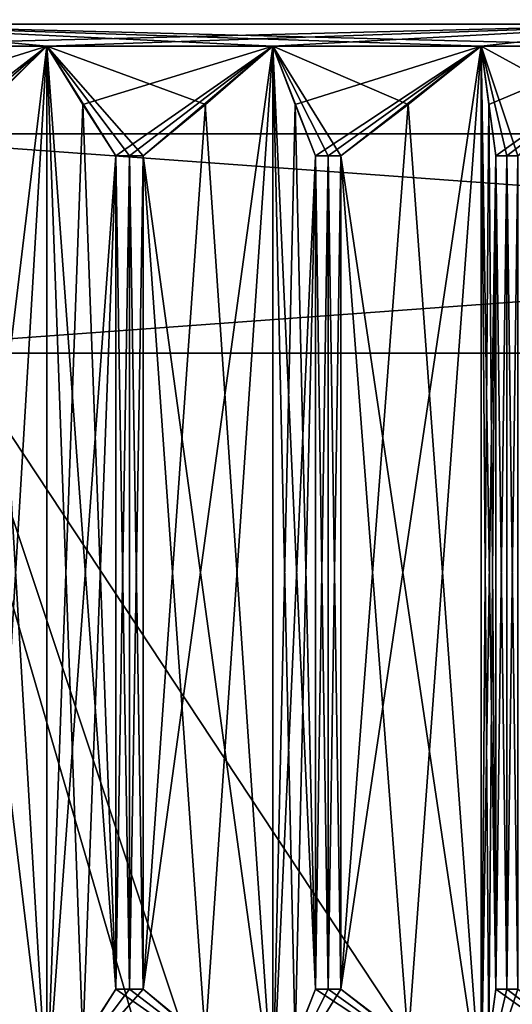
# Model space of a CAD drawing. Header units: millimetres. Extents: x -284 to 78, y 0 to 199.
# Tile 11 of 122: x -249.05 to -246.8, y 33.53 to 38.02. Entities that reach past the tile are written whole.
import ezdxf

# ---------------------------------------------------------------- set-up
doc = ezdxf.new("R2010")
doc.units = ezdxf.units.MM
doc.header["$LTSCALE"] = 65.185185
for name, color, linetype in [('364', 7, 'CONTINUOUS'), ('369', 7, 'CONTINUOUS'), ('374', 7, 'CONTINUOUS'), ('375', 7, 'CONTINUOUS'), ('376', 7, 'CONTINUOUS'), ('378', 7, 'CONTINUOUS'), ('388', 7, 'CONTINUOUS'), ('390', 7, 'CONTINUOUS'), ('404', 7, 'CONTINUOUS'), ('405', 7, 'CONTINUOUS'), ('406', 7, 'CONTINUOUS'), ('407', 7, 'CONTINUOUS'), ('408', 7, 'CONTINUOUS'), ('409', 7, 'CONTINUOUS'), ('428', 7, 'CONTINUOUS'), ('429', 7, 'CONTINUOUS'), ('430', 7, 'CONTINUOUS'), ('431', 7, 'CONTINUOUS'), ('432', 7, 'CONTINUOUS'), ('433', 7, 'CONTINUOUS'), ('472', 7, 'CONTINUOUS'), ('473', 7, 'CONTINUOUS'), ('474', 7, 'CONTINUOUS'), ('475', 7, 'CONTINUOUS'), ('484', 7, 'CONTINUOUS'), ('485', 7, 'CONTINUOUS'), ('486', 7, 'CONTINUOUS')]:
    doc.layers.add(name, color=color, linetype=linetype)

msp = doc.modelspace()

# ---------------------------------------------------------------- linework, layer by layer
at = {"layer": '364', "linetype": 'CONTINUOUS'}
for points in [[(-240.3941, 5.5, -32.0933), (-258.2001, 5.5, -32.4809), (-250, 38.5, -33.5), (-240.3941, 5.5, -32.0933)], [(-256.7783, 5.5, 32.8071), (-239.0061, 5.5, 31.6447), (-250, 38.5, 33.5), (-256.7783, 5.5, 32.8071)], [(-250, 38.5, 33.5), (-239.0061, 5.5, 31.6447), (-244.4253, 38.5, 33.0329), (-250, 38.5, 33.5)], [(-234.6407, 38.5, -29.7715), (-240.3941, 5.5, -32.0933), (-250, 38.5, -33.5), (-234.6407, 38.5, -29.7715)]]:
    msp.add_3dface(points, dxfattribs=at)
at = {"layer": '369', "linetype": 'CONTINUOUS'}
for points in [[(-250, 37.5, -27.5), (-250, 36.5, -27.5), (-236.2497, 36.5, -23.8155), (-250, 37.5, -27.5)], [(-250, 36.5, 27.5), (-250, 37.5, 27.5), (-236.25, 37.5, 23.8157), (-250, 36.5, 27.5)], [(-236.2497, 36.5, 23.8155), (-250, 36.5, 27.5), (-236.25, 37.5, 23.8157), (-236.2497, 36.5, 23.8155)], [(-250, 37.5, -27.5), (-236.2497, 36.5, -23.8155), (-236.25, 37.5, -23.8157), (-250, 37.5, -27.5)]]:
    msp.add_3dface(points, dxfattribs=at)
at = {"layer": '374', "linetype": 'CONTINUOUS'}
for points in [[(-236.25, 37.5, 23.8157), (-250, 37.5, 27.5), (-237.1607, 37.5, 4.1717), (-236.25, 37.5, 23.8157)], [(-250, 37.5, 27.5), (-250, 37.5, 13.5), (-242.0649, 37.5, 10.9218), (-250, 37.5, 27.5)], [(-237.1607, 37.5, 4.1717), (-250, 37.5, 27.5), (-242.0649, 37.5, 10.9218), (-237.1607, 37.5, 4.1717)], [(-250, 37.5, -27.5), (-236.25, 37.5, -23.8157), (-250, 37.5, -13.5), (-250, 37.5, -27.5)], [(-250, 37.5, -13.5), (-236.25, 37.5, -23.8157), (-242.0649, 37.5, -10.9218), (-250, 37.5, -13.5)]]:
    msp.add_3dface(points, dxfattribs=at)
at = {"layer": '375', "linetype": 'CONTINUOUS'}
for points in [[(-242.0649, 25.5, -10.9218), (-250, 25.5, -13.5), (-242.0649, 37.5, -10.9218), (-242.0649, 25.5, -10.9218)], [(-250, 25.5, -13.5), (-250, 37.5, -13.5), (-242.0649, 37.5, -10.9218), (-250, 25.5, -13.5)], [(-250, 25.5, 13.5), (-242.0649, 25.5, 10.9218), (-250, 37.5, 13.5), (-250, 25.5, 13.5)], [(-250, 37.5, 13.5), (-242.0649, 25.5, 10.9218), (-242.0649, 37.5, 10.9218), (-250, 37.5, 13.5)]]:
    msp.add_3dface(points, dxfattribs=at)
at = {"layer": '376', "linetype": 'CONTINUOUS'}
for points in [[(-258.1542, 36.5, 30.4263), (-250, 36.5, 27.5), (-240.2809, 36.5, 29.7777), (-258.1542, 36.5, 30.4263)], [(-241.8487, 36.5, 30.4271), (-258.1542, 36.5, 30.4263), (-240.2809, 36.5, 29.7777), (-241.8487, 36.5, 30.4271)], [(-227.7265, 36.5, -22.2743), (-250, 36.5, -27.5), (-258.1529, 36.5, -30.4266), (-227.7265, 36.5, -22.2743)], [(-241.8482, 36.5, -30.4269), (-227.7265, 36.5, -22.2743), (-258.1529, 36.5, -30.4266), (-241.8482, 36.5, -30.4269)], [(-236.2497, 36.5, -23.8155), (-250, 36.5, -27.5), (-227.7265, 36.5, -22.2743), (-236.2497, 36.5, -23.8155)], [(-250, 36.5, 27.5), (-236.2497, 36.5, 23.8155), (-238.9346, 36.5, 28.7447), (-250, 36.5, 27.5)], [(-250, 36.5, 27.5), (-238.9346, 36.5, 28.7447), (-240.2809, 36.5, 29.7777), (-250, 36.5, 27.5)]]:
    msp.add_3dface(points, dxfattribs=at)
at = {"layer": '378', "linetype": 'CONTINUOUS'}
for points in [[(-241.8487, 5.5, 30.4271), (-258.1543, 5.5, 30.4263), (-241.8487, 36.5, 30.4271), (-241.8487, 5.5, 30.4271)], [(-258.1543, 5.5, 30.4263), (-258.1542, 36.5, 30.4263), (-241.8487, 36.5, 30.4271), (-258.1543, 5.5, 30.4263)], [(-258.1535, 5.5, -30.4265), (-241.8476, 5.5, -30.4268), (-258.1529, 36.5, -30.4266), (-258.1535, 5.5, -30.4265)], [(-241.8476, 5.5, -30.4268), (-241.8482, 36.5, -30.4269), (-258.1529, 36.5, -30.4266), (-241.8476, 5.5, -30.4268)]]:
    msp.add_3dface(points, dxfattribs=at)
at = {"layer": '388', "linetype": 'CONTINUOUS'}
for points in [[(-246.1109, 37.9, -3.8891), (-250, 38, -5.6), (-246.9444, 37.9, -4.5731), (-246.1109, 37.9, -3.8891)], [(-250, 38, -5.6), (-246.1109, 37.9, -3.8891), (-246.0402, 38, -3.9597), (-250, 38, -5.6)], [(-246.9444, 37.9, -4.5731), (-250, 38, -5.6), (-247.8952, 37.9, -5.0813), (-246.9444, 37.9, -4.5731)], [(-247.8952, 37.9, -5.0813), (-250, 38, -5.6), (-248.927, 37.9, -5.3943), (-247.8952, 37.9, -5.0813)], [(-248.927, 37.9, -5.3943), (-250, 38, -5.6), (-249.197, 37.6347, -5.1727), (-248.927, 37.9, -5.3943)], [(-250, 37.9, 5.5), (-250, 38, 5.6), (-246.0402, 38, 3.9597), (-250, 37.9, 5.5)], [(-248.927, 37.9, 5.3943), (-250, 37.9, 5.5), (-246.0402, 38, 3.9597), (-248.927, 37.9, 5.3943)], [(-247.8952, 37.9, 5.0813), (-248.927, 37.9, 5.3943), (-246.0402, 38, 3.9597), (-247.8952, 37.9, 5.0813)], [(-246.9444, 37.9, 4.5731), (-247.8952, 37.9, 5.0813), (-246.0402, 38, 3.9597), (-246.9444, 37.9, 4.5731)], [(-246.9101, 37.6347, 4.2255), (-246.9444, 37.9, 4.5731), (-246.0402, 38, 3.9597), (-246.9101, 37.6347, 4.2255)], [(-246.8787, 37.4, 3.9061), (-246.9101, 37.6347, 4.2255), (-246.0402, 38, 3.9597), (-246.8787, 37.4, 3.9061)], [(-246.828, 37.4, 3.8651), (-246.8787, 37.4, 3.9061), (-246.0402, 38, 3.9597), (-246.828, 37.4, 3.8651)], [(-246.7779, 37.4, 3.8234), (-246.828, 37.4, 3.8651), (-246.0402, 38, 3.9597), (-246.7779, 37.4, 3.8234)], [(-249.7784, 37.6347, 5.23), (-250, 37.9, 5.5), (-248.927, 37.9, 5.3943), (-249.7784, 37.6347, 5.23)], [(-249.5748, 37.4, 4.9819), (-249.7784, 37.6347, 5.23), (-248.927, 37.9, 5.3943), (-249.5748, 37.4, 4.9819)], [(-249.5099, 37.4, 4.9759), (-249.5748, 37.4, 4.9819), (-248.927, 37.9, 5.3943), (-249.5099, 37.4, 4.9759)], [(-249.4451, 37.4, 4.9691), (-249.5099, 37.4, 4.9759), (-248.927, 37.9, 5.3943), (-249.4451, 37.4, 4.9691)], [(-249.1972, 37.6345, 5.1726), (-249.4451, 37.4, 4.9691), (-248.927, 37.9, 5.3943), (-249.1972, 37.6345, 5.1726)], [(-248.7623, 37.6347, 5.0863), (-248.927, 37.9, 5.3943), (-247.8952, 37.9, 5.0813), (-248.7623, 37.6347, 5.0863)], [(-248.2033, 37.6347, -4.9167), (-247.8952, 37.9, -5.0813), (-248.927, 37.9, -5.3943), (-248.2033, 37.6347, -4.9167)], [(-248.4864, 37.4, -4.7654), (-248.2033, 37.6347, -4.9167), (-248.927, 37.9, -5.3943), (-248.4864, 37.4, -4.7654)], [(-248.5486, 37.4, -4.7847), (-248.4864, 37.4, -4.7654), (-248.927, 37.9, -5.3943), (-248.5486, 37.4, -4.7847)], [(-248.611, 37.4, -4.8032), (-248.5486, 37.4, -4.7847), (-248.927, 37.9, -5.3943), (-248.611, 37.4, -4.8032)], [(-248.7622, 37.6345, -5.0861), (-248.611, 37.4, -4.8032), (-248.927, 37.9, -5.3943), (-248.7622, 37.6345, -5.0861)], [(-248.611, 37.4, 4.8032), (-248.7623, 37.6347, 5.0863), (-247.8952, 37.9, 5.0813), (-248.611, 37.4, 4.8032)], [(-248.5486, 37.4, 4.7847), (-248.611, 37.4, 4.8032), (-247.8952, 37.9, 5.0813), (-248.5486, 37.4, 4.7847)], [(-248.4864, 37.4, 4.7654), (-248.5486, 37.4, 4.7847), (-247.8952, 37.9, 5.0813), (-248.4864, 37.4, 4.7654)], [(-248.2035, 37.6345, 4.9166), (-248.4864, 37.4, 4.7654), (-247.8952, 37.9, 5.0813), (-248.2035, 37.6345, 4.9166)], [(-247.7938, 37.6347, 4.7471), (-247.8952, 37.9, 5.0813), (-246.9444, 37.9, 4.5731), (-247.7938, 37.6347, 4.7471)], [(-247.2786, 37.6347, -4.4717), (-246.9444, 37.9, -4.5731), (-247.8952, 37.9, -5.0813), (-247.2786, 37.6347, -4.4717)], [(-247.5858, 37.4, -4.3785), (-247.2786, 37.6347, -4.4717), (-247.8952, 37.9, -5.0813), (-247.5858, 37.4, -4.3785)], [(-247.643, 37.4, -4.4096), (-247.5858, 37.4, -4.3785), (-247.8952, 37.9, -5.0813), (-247.643, 37.4, -4.4096)], [(-247.7007, 37.4, -4.4399), (-247.643, 37.4, -4.4096), (-247.8952, 37.9, -5.0813), (-247.7007, 37.4, -4.4399)], [(-247.7938, 37.6345, -4.7469), (-247.7007, 37.4, -4.4399), (-247.8952, 37.9, -5.0813), (-247.7938, 37.6345, -4.7469)], [(-247.7007, 37.4, 4.4399), (-247.7938, 37.6347, 4.7471), (-246.9444, 37.9, 4.5731), (-247.7007, 37.4, 4.4399)], [(-247.643, 37.4, 4.4096), (-247.7007, 37.4, 4.4399), (-246.9444, 37.9, 4.5731), (-247.643, 37.4, 4.4096)], [(-247.5858, 37.4, 4.3785), (-247.643, 37.4, 4.4096), (-246.9444, 37.9, 4.5731), (-247.5858, 37.4, 4.3785)], [(-247.2788, 37.6345, 4.4716), (-247.5858, 37.4, 4.3785), (-246.9444, 37.9, 4.5731), (-247.2788, 37.6345, 4.4716)], [(-246.4585, 37.6347, -3.8549), (-246.1109, 37.9, -3.8891), (-246.9444, 37.9, -4.5731), (-246.4585, 37.6347, -3.8549)], [(-246.7779, 37.4, -3.8234), (-246.4585, 37.6347, -3.8549), (-246.9444, 37.9, -4.5731), (-246.7779, 37.4, -3.8234)], [(-246.828, 37.4, -3.8651), (-246.7779, 37.4, -3.8234), (-246.9444, 37.9, -4.5731), (-246.828, 37.4, -3.8651)], [(-246.8787, 37.4, -3.9061), (-246.828, 37.4, -3.8651), (-246.9444, 37.9, -4.5731), (-246.8787, 37.4, -3.9061)], [(-246.9101, 37.6345, -4.2252), (-246.8787, 37.4, -3.9061), (-246.9444, 37.9, -4.5731), (-246.9101, 37.6345, -4.2252)]]:
    msp.add_3dface(points, dxfattribs=at)
at = {"layer": '390', "linetype": 'CONTINUOUS'}
for points in [[(-248.927, 33.1, -5.3943), (-249.5748, 33.6, -4.9819), (-249.7784, 33.3653, -5.23), (-248.927, 33.1, -5.3943)], [(-249.5099, 33.6, -4.9759), (-249.5748, 33.6, -4.9819), (-248.927, 33.1, -5.3943), (-249.5099, 33.6, -4.9759)], [(-249.4451, 33.6, -4.9691), (-249.5099, 33.6, -4.9759), (-248.927, 33.1, -5.3943), (-249.4451, 33.6, -4.9691)], [(-249.1972, 33.3655, -5.1726), (-249.4451, 33.6, -4.9691), (-248.927, 33.1, -5.3943), (-249.1972, 33.3655, -5.1726)], [(-248.4864, 33.6, 4.7654), (-248.2033, 33.3653, 4.9167), (-248.927, 33.1, 5.3943), (-248.4864, 33.6, 4.7654)], [(-248.5486, 33.6, 4.7847), (-248.4864, 33.6, 4.7654), (-248.927, 33.1, 5.3943), (-248.5486, 33.6, 4.7847)], [(-248.611, 33.6, 4.8032), (-248.5486, 33.6, 4.7847), (-248.927, 33.1, 5.3943), (-248.611, 33.6, 4.8032)], [(-248.7622, 33.3655, 5.0861), (-248.611, 33.6, 4.8032), (-248.927, 33.1, 5.3943), (-248.7622, 33.3655, 5.0861)], [(-248.611, 33.6, -4.8032), (-248.7623, 33.3653, -5.0863), (-247.8952, 33.1, -5.0813), (-248.611, 33.6, -4.8032)], [(-248.5486, 33.6, -4.7847), (-248.611, 33.6, -4.8032), (-247.8952, 33.1, -5.0813), (-248.5486, 33.6, -4.7847)], [(-248.4864, 33.6, -4.7654), (-248.5486, 33.6, -4.7847), (-247.8952, 33.1, -5.0813), (-248.4864, 33.6, -4.7654)], [(-248.2035, 33.3655, -4.9166), (-248.4864, 33.6, -4.7654), (-247.8952, 33.1, -5.0813), (-248.2035, 33.3655, -4.9166)], [(-247.5858, 33.6, 4.3785), (-247.2786, 33.3653, 4.4717), (-247.8952, 33.1, 5.0813), (-247.5858, 33.6, 4.3785)], [(-247.643, 33.6, 4.4096), (-247.5858, 33.6, 4.3785), (-247.8952, 33.1, 5.0813), (-247.643, 33.6, 4.4096)], [(-247.7007, 33.6, 4.4399), (-247.643, 33.6, 4.4096), (-247.8952, 33.1, 5.0813), (-247.7007, 33.6, 4.4399)], [(-247.7938, 33.3655, 4.7469), (-247.7007, 33.6, 4.4399), (-247.8952, 33.1, 5.0813), (-247.7938, 33.3655, 4.7469)], [(-247.7007, 33.6, -4.4399), (-247.7938, 33.3653, -4.7471), (-246.9444, 33.1, -4.5731), (-247.7007, 33.6, -4.4399)], [(-247.643, 33.6, -4.4096), (-247.7007, 33.6, -4.4399), (-246.9444, 33.1, -4.5731), (-247.643, 33.6, -4.4096)], [(-247.5858, 33.6, -4.3785), (-247.643, 33.6, -4.4096), (-246.9444, 33.1, -4.5731), (-247.5858, 33.6, -4.3785)], [(-247.2788, 33.3655, -4.4716), (-247.5858, 33.6, -4.3785), (-246.9444, 33.1, -4.5731), (-247.2788, 33.3655, -4.4716)], [(-246.7779, 33.6, 3.8234), (-246.4585, 33.3653, 3.8549), (-246.9444, 33.1, 4.5731), (-246.7779, 33.6, 3.8234)], [(-246.828, 33.6, 3.8651), (-246.7779, 33.6, 3.8234), (-246.9444, 33.1, 4.5731), (-246.828, 33.6, 3.8651)], [(-246.8787, 33.6, 3.9061), (-246.828, 33.6, 3.8651), (-246.9444, 33.1, 4.5731), (-246.8787, 33.6, 3.9061)], [(-246.9101, 33.3655, 4.2252), (-246.8787, 33.6, 3.9061), (-246.9444, 33.1, 4.5731), (-246.9101, 33.3655, 4.2252)], [(-246.9101, 33.3653, -4.2255), (-246.0401, 33, -3.9597), (-246.8787, 33.6, -3.9061), (-246.9101, 33.3653, -4.2255)], [(-246.8787, 33.6, -3.9061), (-246.0401, 33, -3.9597), (-246.828, 33.6, -3.8651), (-246.8787, 33.6, -3.9061)], [(-246.828, 33.6, -3.8651), (-246.0401, 33, -3.9597), (-246.7779, 33.6, -3.8234), (-246.828, 33.6, -3.8651)]]:
    msp.add_3dface(points, dxfattribs=at)
at = {"layer": '404', "linetype": 'CONTINUOUS'}
for points in [[(-248.927, 37.9, -5.3943), (-249.197, 37.6347, -5.1727), (-249.4451, 33.6, -4.9691), (-248.927, 37.9, -5.3943)], [(-248.927, 37.9, -5.3943), (-249.4451, 33.6, -4.9691), (-249.1972, 33.3655, -5.1726), (-248.927, 37.9, -5.3943)], [(-248.927, 37.9, -5.3943), (-249.1972, 33.3655, -5.1726), (-248.927, 33.1, -5.3943), (-248.927, 37.9, -5.3943)]]:
    msp.add_3dface(points, dxfattribs=at)
at = {"layer": '405', "linetype": 'CONTINUOUS'}
for points in [[(-248.7622, 37.6345, -5.0861), (-248.927, 37.9, -5.3943), (-248.927, 33.1, -5.3943), (-248.7622, 37.6345, -5.0861)], [(-248.611, 37.4, -4.8032), (-248.7622, 37.6345, -5.0861), (-248.927, 33.1, -5.3943), (-248.611, 37.4, -4.8032)], [(-248.611, 37.4, -4.8032), (-248.927, 33.1, -5.3943), (-248.7623, 33.3653, -5.0863), (-248.611, 37.4, -4.8032)], [(-248.611, 37.4, -4.8032), (-248.7623, 33.3653, -5.0863), (-248.611, 33.6, -4.8032), (-248.611, 37.4, -4.8032)]]:
    msp.add_3dface(points, dxfattribs=at)
at = {"layer": '406', "linetype": 'CONTINUOUS'}
for points in [[(-247.8952, 37.9, -5.0813), (-248.2033, 37.6347, -4.9167), (-248.4864, 33.6, -4.7654), (-247.8952, 37.9, -5.0813)], [(-247.8952, 37.9, -5.0813), (-248.4864, 33.6, -4.7654), (-248.2035, 33.3655, -4.9166), (-247.8952, 37.9, -5.0813)], [(-247.8952, 37.9, -5.0813), (-248.2035, 33.3655, -4.9166), (-247.8952, 33.1, -5.0813), (-247.8952, 37.9, -5.0813)], [(-248.2033, 37.6347, -4.9167), (-248.4864, 37.4, -4.7654), (-248.4864, 33.6, -4.7654), (-248.2033, 37.6347, -4.9167)]]:
    msp.add_3dface(points, dxfattribs=at)
at = {"layer": '407', "linetype": 'CONTINUOUS'}
for points in [[(-247.7938, 37.6345, -4.7469), (-247.8952, 37.9, -5.0813), (-247.8952, 33.1, -5.0813), (-247.7938, 37.6345, -4.7469)], [(-247.7007, 37.4, -4.4399), (-247.7938, 37.6345, -4.7469), (-247.8952, 33.1, -5.0813), (-247.7007, 37.4, -4.4399)], [(-247.7007, 37.4, -4.4399), (-247.8952, 33.1, -5.0813), (-247.7938, 33.3653, -4.7471), (-247.7007, 37.4, -4.4399)], [(-247.7007, 37.4, -4.4399), (-247.7938, 33.3653, -4.7471), (-247.7007, 33.6, -4.4399), (-247.7007, 37.4, -4.4399)]]:
    msp.add_3dface(points, dxfattribs=at)
at = {"layer": '408', "linetype": 'CONTINUOUS'}
for points in [[(-246.9444, 37.9, -4.5731), (-247.2786, 37.6347, -4.4717), (-247.5858, 33.6, -4.3785), (-246.9444, 37.9, -4.5731)], [(-246.9444, 37.9, -4.5731), (-247.5858, 33.6, -4.3785), (-247.2788, 33.3655, -4.4716), (-246.9444, 37.9, -4.5731)], [(-246.9444, 37.9, -4.5731), (-247.2788, 33.3655, -4.4716), (-246.9444, 33.1, -4.5731), (-246.9444, 37.9, -4.5731)], [(-247.2786, 37.6347, -4.4717), (-247.5858, 37.4, -4.3785), (-247.5858, 33.6, -4.3785), (-247.2786, 37.6347, -4.4717)]]:
    msp.add_3dface(points, dxfattribs=at)
at = {"layer": '409', "linetype": 'CONTINUOUS'}
for points in [[(-246.9101, 37.6345, -4.2252), (-246.9444, 37.9, -4.5731), (-246.9444, 33.1, -4.5731), (-246.9101, 37.6345, -4.2252)], [(-246.8787, 37.4, -3.9061), (-246.9101, 37.6345, -4.2252), (-246.9444, 33.1, -4.5731), (-246.8787, 37.4, -3.9061)], [(-246.8787, 37.4, -3.9061), (-246.9444, 33.1, -4.5731), (-246.9101, 33.3653, -4.2255), (-246.8787, 37.4, -3.9061)], [(-246.8787, 37.4, -3.9061), (-246.9101, 33.3653, -4.2255), (-246.8787, 33.6, -3.9061), (-246.8787, 37.4, -3.9061)]]:
    msp.add_3dface(points, dxfattribs=at)
at = {"layer": '428', "linetype": 'CONTINUOUS'}
for points in [[(-246.9444, 37.9, 4.5731), (-246.9101, 37.6347, 4.2255), (-246.8787, 33.6, 3.9061), (-246.9444, 37.9, 4.5731)], [(-246.9444, 37.9, 4.5731), (-246.8787, 33.6, 3.9061), (-246.9101, 33.3655, 4.2252), (-246.9444, 37.9, 4.5731)], [(-246.9444, 37.9, 4.5731), (-246.9101, 33.3655, 4.2252), (-246.9444, 33.1, 4.5731), (-246.9444, 37.9, 4.5731)], [(-246.9101, 37.6347, 4.2255), (-246.8787, 37.4, 3.9061), (-246.8787, 33.6, 3.9061), (-246.9101, 37.6347, 4.2255)]]:
    msp.add_3dface(points, dxfattribs=at)
at = {"layer": '429', "linetype": 'CONTINUOUS'}
for points in [[(-247.2788, 37.6345, 4.4716), (-246.9444, 37.9, 4.5731), (-246.9444, 33.1, 4.5731), (-247.2788, 37.6345, 4.4716)], [(-247.5858, 37.4, 4.3785), (-247.2788, 37.6345, 4.4716), (-246.9444, 33.1, 4.5731), (-247.5858, 37.4, 4.3785)], [(-247.5858, 37.4, 4.3785), (-246.9444, 33.1, 4.5731), (-247.2786, 33.3653, 4.4717), (-247.5858, 37.4, 4.3785)], [(-247.5858, 37.4, 4.3785), (-247.2786, 33.3653, 4.4717), (-247.5858, 33.6, 4.3785), (-247.5858, 37.4, 4.3785)]]:
    msp.add_3dface(points, dxfattribs=at)
at = {"layer": '430', "linetype": 'CONTINUOUS'}
for points in [[(-247.8952, 37.9, 5.0813), (-247.7938, 37.6347, 4.7471), (-247.7007, 33.6, 4.4399), (-247.8952, 37.9, 5.0813)], [(-247.8952, 37.9, 5.0813), (-247.7007, 33.6, 4.4399), (-247.7938, 33.3655, 4.7469), (-247.8952, 37.9, 5.0813)], [(-247.8952, 37.9, 5.0813), (-247.7938, 33.3655, 4.7469), (-247.8952, 33.1, 5.0813), (-247.8952, 37.9, 5.0813)], [(-247.7938, 37.6347, 4.7471), (-247.7007, 37.4, 4.4399), (-247.7007, 33.6, 4.4399), (-247.7938, 37.6347, 4.7471)]]:
    msp.add_3dface(points, dxfattribs=at)
at = {"layer": '431', "linetype": 'CONTINUOUS'}
for points in [[(-248.2035, 37.6345, 4.9166), (-247.8952, 37.9, 5.0813), (-247.8952, 33.1, 5.0813), (-248.2035, 37.6345, 4.9166)], [(-248.4864, 37.4, 4.7654), (-248.2035, 37.6345, 4.9166), (-247.8952, 33.1, 5.0813), (-248.4864, 37.4, 4.7654)], [(-248.4864, 37.4, 4.7654), (-247.8952, 33.1, 5.0813), (-248.2033, 33.3653, 4.9167), (-248.4864, 37.4, 4.7654)], [(-248.4864, 37.4, 4.7654), (-248.2033, 33.3653, 4.9167), (-248.4864, 33.6, 4.7654), (-248.4864, 37.4, 4.7654)]]:
    msp.add_3dface(points, dxfattribs=at)
at = {"layer": '432', "linetype": 'CONTINUOUS'}
for points in [[(-248.927, 37.9, 5.3943), (-248.7623, 37.6347, 5.0863), (-248.611, 33.6, 4.8032), (-248.927, 37.9, 5.3943)], [(-248.927, 37.9, 5.3943), (-248.611, 33.6, 4.8032), (-248.7622, 33.3655, 5.0861), (-248.927, 37.9, 5.3943)], [(-248.927, 37.9, 5.3943), (-248.7622, 33.3655, 5.0861), (-248.927, 33.1, 5.3943), (-248.927, 37.9, 5.3943)], [(-248.7623, 37.6347, 5.0863), (-248.611, 37.4, 4.8032), (-248.611, 33.6, 4.8032), (-248.7623, 37.6347, 5.0863)]]:
    msp.add_3dface(points, dxfattribs=at)
at = {"layer": '433', "linetype": 'CONTINUOUS'}
for points in [[(-249.1972, 37.6345, 5.1726), (-248.927, 37.9, 5.3943), (-248.927, 33.1, 5.3943), (-249.1972, 37.6345, 5.1726)], [(-249.4451, 37.4, 4.9691), (-249.1972, 37.6345, 5.1726), (-248.927, 33.1, 5.3943), (-249.4451, 37.4, 4.9691)], [(-249.4451, 37.4, 4.9691), (-248.927, 33.1, 5.3943), (-249.197, 33.3653, 5.1727), (-249.4451, 37.4, 4.9691)]]:
    msp.add_3dface(points, dxfattribs=at)
at = {"layer": '472', "linetype": 'CONTINUOUS'}
for points in [[(-250, 38, 5.6), (-250, 38, -5.6), (-246.0402, 38, -3.9597), (-250, 38, 5.6)], [(-250, 38, 5.6), (-246.0402, 38, -3.9597), (-246.0402, 38, 3.9597), (-250, 38, 5.6)]]:
    msp.add_3dface(points, dxfattribs=at)
at = {"layer": '473', "linetype": 'CONTINUOUS'}
for points in [[(-248.611, 37.4, 4.8032), (-248.5486, 37.4, 4.7847), (-248.611, 33.6, 4.8032), (-248.611, 37.4, 4.8032)], [(-248.5486, 37.4, 4.7847), (-248.5486, 33.6, 4.7847), (-248.611, 33.6, 4.8032), (-248.5486, 37.4, 4.7847)], [(-248.5486, 37.4, 4.7847), (-248.4864, 37.4, 4.7654), (-248.5486, 33.6, 4.7847), (-248.5486, 37.4, 4.7847)], [(-248.4864, 37.4, 4.7654), (-248.4864, 33.6, 4.7654), (-248.5486, 33.6, 4.7847), (-248.4864, 37.4, 4.7654)]]:
    msp.add_3dface(points, dxfattribs=at)
at = {"layer": '474', "linetype": 'CONTINUOUS'}
for points in [[(-247.7007, 37.4, 4.4399), (-247.643, 37.4, 4.4096), (-247.7007, 33.6, 4.4399), (-247.7007, 37.4, 4.4399)], [(-247.643, 37.4, 4.4096), (-247.643, 33.6, 4.4096), (-247.7007, 33.6, 4.4399), (-247.643, 37.4, 4.4096)], [(-247.643, 37.4, 4.4096), (-247.5858, 37.4, 4.3785), (-247.643, 33.6, 4.4096), (-247.643, 37.4, 4.4096)], [(-247.5858, 37.4, 4.3785), (-247.5858, 33.6, 4.3785), (-247.643, 33.6, 4.4096), (-247.5858, 37.4, 4.3785)]]:
    msp.add_3dface(points, dxfattribs=at)
at = {"layer": '475', "linetype": 'CONTINUOUS'}
for points in [[(-246.8787, 37.4, 3.9061), (-246.828, 37.4, 3.8651), (-246.8787, 33.6, 3.9061), (-246.8787, 37.4, 3.9061)], [(-246.828, 37.4, 3.8651), (-246.828, 33.6, 3.8651), (-246.8787, 33.6, 3.9061), (-246.828, 37.4, 3.8651)], [(-246.828, 37.4, 3.8651), (-246.7779, 37.4, 3.8234), (-246.828, 33.6, 3.8651), (-246.828, 37.4, 3.8651)], [(-246.7779, 37.4, 3.8234), (-246.7779, 33.6, 3.8234), (-246.828, 33.6, 3.8651), (-246.7779, 37.4, 3.8234)]]:
    msp.add_3dface(points, dxfattribs=at)
at = {"layer": '484', "linetype": 'CONTINUOUS'}
for points in [[(-246.828, 37.4, -3.8651), (-246.8787, 37.4, -3.9061), (-246.828, 33.6, -3.8651), (-246.828, 37.4, -3.8651)], [(-246.8787, 37.4, -3.9061), (-246.8787, 33.6, -3.9061), (-246.828, 33.6, -3.8651), (-246.8787, 37.4, -3.9061)], [(-246.7779, 37.4, -3.8234), (-246.828, 37.4, -3.8651), (-246.7779, 33.6, -3.8234), (-246.7779, 37.4, -3.8234)], [(-246.828, 37.4, -3.8651), (-246.828, 33.6, -3.8651), (-246.7779, 33.6, -3.8234), (-246.828, 37.4, -3.8651)]]:
    msp.add_3dface(points, dxfattribs=at)
at = {"layer": '485', "linetype": 'CONTINUOUS'}
for points in [[(-247.643, 37.4, -4.4096), (-247.7007, 37.4, -4.4399), (-247.643, 33.6, -4.4096), (-247.643, 37.4, -4.4096)], [(-247.7007, 37.4, -4.4399), (-247.7007, 33.6, -4.4399), (-247.643, 33.6, -4.4096), (-247.7007, 37.4, -4.4399)], [(-247.5858, 37.4, -4.3785), (-247.643, 37.4, -4.4096), (-247.5858, 33.6, -4.3785), (-247.5858, 37.4, -4.3785)], [(-247.643, 37.4, -4.4096), (-247.643, 33.6, -4.4096), (-247.5858, 33.6, -4.3785), (-247.643, 37.4, -4.4096)]]:
    msp.add_3dface(points, dxfattribs=at)
at = {"layer": '486', "linetype": 'CONTINUOUS'}
for points in [[(-248.5486, 37.4, -4.7847), (-248.611, 37.4, -4.8032), (-248.5486, 33.6, -4.7847), (-248.5486, 37.4, -4.7847)], [(-248.611, 37.4, -4.8032), (-248.611, 33.6, -4.8032), (-248.5486, 33.6, -4.7847), (-248.611, 37.4, -4.8032)], [(-248.4864, 37.4, -4.7654), (-248.5486, 37.4, -4.7847), (-248.4864, 33.6, -4.7654), (-248.4864, 37.4, -4.7654)], [(-248.5486, 37.4, -4.7847), (-248.5486, 33.6, -4.7847), (-248.4864, 33.6, -4.7654), (-248.5486, 37.4, -4.7847)]]:
    msp.add_3dface(points, dxfattribs=at)

doc.saveas('drawing.dxf')
